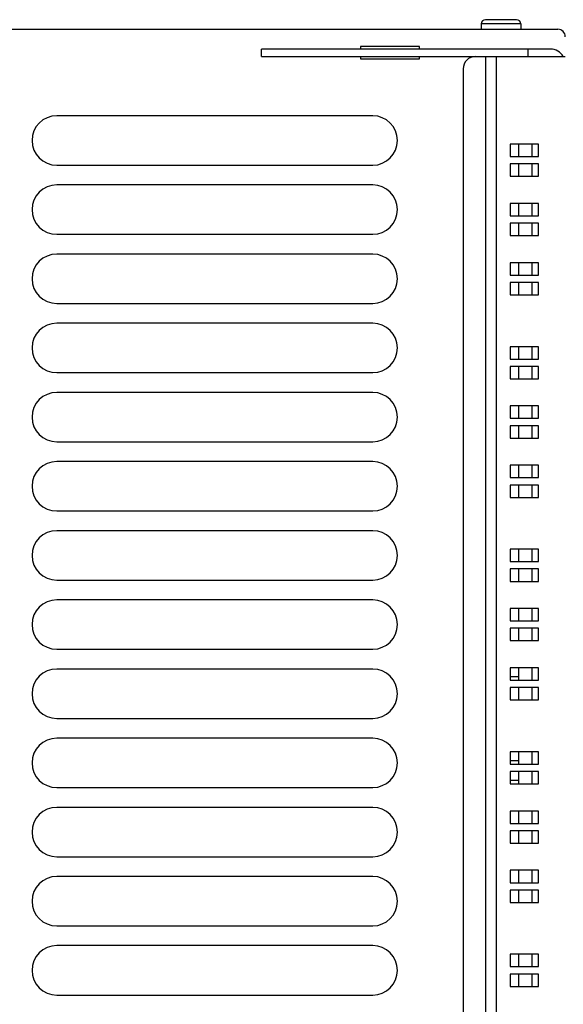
# Model space of a CAD drawing. Extents: x 0 to 594, y 0 to 420.
# Tile 40 of 126: x 215 to 237, y 356 to 396. Entities that reach past the tile are written whole.
import ezdxf

# ---------------------------------------------------------------- set-up
doc = ezdxf.new("R2010")
doc.units = 0
doc.header["$LTSCALE"] = 32.67
doc.layers.get('0').update_dxf_attribs({"linetype": 'CONTINUOUS'})

msp = doc.modelspace()

# ---------------------------------------------------------------- linework, layer by layer
at = {"color": 7, "linetype": 'CONTINUOUS'}
for p, q in [((234.864, 395.503), (233.604, 395.503)), ((198.034, 395.113), (236.534, 395.113)), ((233.434, 395.333), (233.434, 395.113)), ((235.034, 395.333), (233.434, 395.333)), ((235.034, 395.333), (235.034, 395.113)), ((224.534, 394.013), (224.534, 394.313)), ((236.234, 394.313), (224.534, 394.313)), ((228.534, 394.413), (228.534, 394.313)), ((230.934, 394.413), (228.534, 394.413)), ((230.934, 394.313), (230.934, 394.413)), ((235.334, 394.013), (235.334, 394.313)), ((224.534, 394.013), (236.834, 394.013)), ((228.534, 394.013), (228.534, 393.913)), ((228.534, 393.913), (230.934, 393.913)), ((230.934, 393.913), (230.934, 394.013)), ((233.613, 322.813), (233.613, 394.013)), ((234.046, 322.813), (234.046, 394.013)), ((232.701, 393.513), (232.701, 323.313)), ((229.034, 391.613), (216.234, 391.613)), ((234.601, 390.463), (234.601, 389.963)), ((235.751, 390.463), (234.601, 390.463)), ((234.934, 390.463), (234.934, 389.963)), ((235.491, 389.963), (235.491, 390.463)), ((235.751, 389.963), (235.751, 390.463)), ((234.601, 389.963), (235.751, 389.963)), ((216.234, 389.613), (229.034, 389.613)), ((234.601, 389.663), (234.601, 389.163)), ((235.751, 389.663), (234.601, 389.663)), ((234.934, 389.663), (234.934, 389.163)), ((235.491, 389.163), (235.491, 389.663)), ((235.751, 389.163), (235.751, 389.663)), ((234.601, 389.163), (235.751, 389.163)), ((229.034, 388.813), (216.234, 388.813)), ((234.601, 388.063), (234.601, 387.563)), ((235.751, 388.063), (234.601, 388.063)), ((234.934, 388.063), (234.934, 387.563)), ((235.491, 387.563), (235.491, 388.063)), ((235.751, 387.563), (235.751, 388.063)), ((234.601, 387.563), (235.751, 387.563)), ((234.601, 387.263), (234.601, 386.763)), ((235.751, 387.263), (234.601, 387.263)), ((234.934, 387.263), (234.934, 386.763)), ((235.491, 386.763), (235.491, 387.263)), ((235.751, 386.763), (235.751, 387.263)), ((216.234, 386.813), (229.034, 386.813)), ((234.601, 386.763), (235.751, 386.763)), ((229.034, 386.013), (216.234, 386.013)), ((234.601, 385.663), (234.601, 385.163)), ((235.751, 385.663), (234.601, 385.663)), ((234.934, 385.663), (234.934, 385.163)), ((235.491, 385.163), (235.491, 385.663)), ((235.751, 385.163), (235.751, 385.663)), ((234.601, 385.163), (235.751, 385.163)), ((234.601, 384.863), (234.601, 384.363)), ((235.751, 384.863), (234.601, 384.863)), ((234.934, 384.863), (234.934, 384.363)), ((235.491, 384.363), (235.491, 384.863)), ((235.751, 384.363), (235.751, 384.863)), ((234.601, 384.363), (235.751, 384.363)), ((216.234, 384.013), (229.034, 384.013)), ((229.034, 383.213), (216.234, 383.213)), ((234.601, 382.263), (234.601, 381.763)), ((235.751, 382.263), (234.601, 382.263)), ((234.934, 382.263), (234.934, 381.763)), ((235.491, 381.763), (235.491, 382.263)), ((235.751, 381.763), (235.751, 382.263)), ((234.601, 381.763), (235.751, 381.763)), ((216.234, 381.213), (229.034, 381.213)), ((234.601, 381.463), (234.601, 380.963)), ((235.751, 381.463), (234.601, 381.463)), ((234.934, 381.463), (234.934, 380.963)), ((235.491, 380.963), (235.491, 381.463)), ((235.751, 380.963), (235.751, 381.463)), ((234.601, 380.963), (235.751, 380.963)), ((229.034, 380.413), (216.234, 380.413)), ((234.601, 379.863), (234.601, 379.363)), ((235.751, 379.863), (234.601, 379.863)), ((234.934, 379.863), (234.934, 379.363)), ((235.491, 379.363), (235.491, 379.863)), ((235.751, 379.363), (235.751, 379.863)), ((234.601, 379.363), (235.751, 379.363)), ((234.601, 379.063), (234.601, 378.563)), ((235.751, 379.063), (234.601, 379.063)), ((234.934, 379.063), (234.934, 378.563)), ((235.491, 378.563), (235.491, 379.063)), ((235.751, 378.563), (235.751, 379.063)), ((216.234, 378.413), (229.034, 378.413)), ((234.601, 378.563), (235.751, 378.563)), ((229.034, 377.613), (216.234, 377.613)), ((234.601, 377.463), (234.601, 376.963)), ((235.751, 377.463), (234.601, 377.463)), ((234.934, 377.463), (234.934, 376.963)), ((235.491, 376.963), (235.491, 377.463)), ((235.751, 376.963), (235.751, 377.463)), ((234.601, 376.963), (235.751, 376.963)), ((234.601, 376.663), (234.601, 376.163)), ((235.751, 376.663), (234.601, 376.663)), ((234.934, 376.663), (234.934, 376.163)), ((235.491, 376.163), (235.491, 376.663)), ((235.751, 376.163), (235.751, 376.663)), ((234.601, 376.163), (235.751, 376.163)), ((216.234, 375.613), (229.034, 375.613)), ((229.034, 374.813), (216.234, 374.813)), ((234.601, 374.063), (234.601, 373.563)), ((235.751, 374.063), (234.601, 374.063)), ((234.934, 374.063), (234.934, 373.563)), ((235.491, 373.563), (235.491, 374.063)), ((235.751, 373.563), (235.751, 374.063)), ((234.601, 373.563), (235.751, 373.563)), ((234.601, 373.263), (234.601, 372.763)), ((235.751, 373.263), (234.601, 373.263)), ((234.934, 373.263), (234.934, 372.763)), ((235.491, 372.763), (235.491, 373.263)), ((235.751, 372.763), (235.751, 373.263)), ((216.234, 372.813), (229.034, 372.813)), ((234.601, 372.763), (235.751, 372.763)), ((229.034, 372.013), (216.234, 372.013)), ((234.601, 371.663), (234.601, 371.163)), ((235.751, 371.663), (234.601, 371.663)), ((234.934, 371.663), (234.934, 371.163)), ((235.491, 371.163), (235.491, 371.663)), ((235.751, 371.163), (235.751, 371.663)), ((234.601, 371.163), (235.751, 371.163)), ((234.601, 370.863), (234.601, 370.363)), ((235.751, 370.863), (234.601, 370.863)), ((234.934, 370.863), (234.934, 370.363)), ((235.491, 370.363), (235.491, 370.863)), ((235.751, 370.363), (235.751, 370.863)), ((234.601, 370.363), (235.751, 370.363)), ((216.234, 370.013), (229.034, 370.013)), ((229.034, 369.213), (216.234, 369.213)), ((234.601, 369.263), (234.601, 368.763)), ((235.751, 369.263), (234.601, 369.263)), ((234.934, 369.263), (234.934, 368.763)), ((235.491, 368.763), (235.491, 369.263)), ((235.751, 368.763), (235.751, 369.263)), ((234.601, 368.913), (234.934, 368.913)), ((234.601, 368.763), (235.751, 368.763)), ((234.601, 368.463), (234.601, 367.963)), ((235.751, 368.463), (234.601, 368.463)), ((234.934, 368.463), (234.934, 367.963)), ((235.491, 367.963), (235.491, 368.463)), ((235.751, 367.963), (235.751, 368.463)), ((234.601, 367.963), (235.751, 367.963)), ((216.234, 367.213), (229.034, 367.213)), ((229.034, 366.413), (216.234, 366.413)), ((234.601, 365.863), (234.601, 365.363)), ((235.751, 365.863), (234.601, 365.863)), ((234.934, 365.863), (234.934, 365.363)), ((235.491, 365.363), (235.491, 365.863)), ((235.751, 365.363), (235.751, 365.863)), ((234.601, 365.513), (234.934, 365.513)), ((234.601, 365.363), (235.751, 365.363)), ((234.601, 365.063), (234.601, 364.563)), ((235.751, 365.063), (234.601, 365.063)), ((234.934, 365.063), (234.934, 364.563)), ((235.491, 364.563), (235.491, 365.063)), ((235.751, 364.563), (235.751, 365.063)), ((216.234, 364.413), (229.034, 364.413)), ((234.601, 364.713), (234.934, 364.713)), ((234.601, 364.563), (235.751, 364.563)), ((229.034, 363.613), (216.234, 363.613)), ((234.601, 363.463), (234.601, 362.963)), ((235.751, 363.463), (234.601, 363.463)), ((234.934, 363.463), (234.934, 362.963)), ((235.491, 362.963), (235.491, 363.463)), ((235.751, 362.963), (235.751, 363.463)), ((234.601, 362.963), (235.751, 362.963)), ((234.601, 362.663), (234.601, 362.163)), ((235.751, 362.663), (234.601, 362.663)), ((234.934, 362.663), (234.934, 362.163)), ((235.491, 362.163), (235.491, 362.663)), ((235.751, 362.163), (235.751, 362.663)), ((234.601, 362.163), (235.751, 362.163)), ((216.234, 361.613), (229.034, 361.613)), ((229.034, 360.813), (216.234, 360.813)), ((234.601, 361.063), (234.601, 360.563)), ((235.751, 361.063), (234.601, 361.063)), ((234.934, 361.063), (234.934, 360.563)), ((235.491, 360.563), (235.491, 361.063)), ((235.751, 360.563), (235.751, 361.063)), ((234.601, 360.563), (235.751, 360.563)), ((234.601, 360.263), (234.601, 359.763)), ((235.751, 360.263), (234.601, 360.263)), ((234.934, 360.263), (234.934, 359.763)), ((235.491, 359.763), (235.491, 360.263)), ((235.751, 359.763), (235.751, 360.263)), ((234.601, 359.763), (235.751, 359.763)), ((216.234, 358.813), (229.034, 358.813)), ((229.034, 358.013), (216.234, 358.013)), ((235.751, 357.663), (234.601, 357.663)), ((234.601, 357.663), (234.601, 357.163)), ((234.934, 357.663), (234.934, 357.163)), ((235.491, 357.163), (235.491, 357.663)), ((235.751, 357.163), (235.751, 357.663)), ((234.601, 357.163), (235.751, 357.163)), ((235.751, 356.863), (234.601, 356.863)), ((234.601, 356.863), (234.601, 356.363)), ((234.934, 356.863), (234.934, 356.363)), ((235.491, 356.363), (235.491, 356.863)), ((235.751, 356.363), (235.751, 356.863)), ((216.234, 356.013), (229.034, 356.013)), ((234.601, 356.363), (235.751, 356.363))]:
    msp.add_line(p, q, dxfattribs=at)
for centre, radius, start, end in [((233.604, 395.333), 0.17, 90, 180), ((234.864, 395.333), 0.17, 0, 90), ((236.534, 394.813), 0.3, 0, 90), ((236.234, 393.713), 0.6, 30, 90), ((233.201, 393.513), 0.5, 90, 180), ((216.234, 390.613), 1, 90, 270), ((229.034, 390.613), 1, 270, 90), ((216.234, 387.813), 1, 90, 270), ((229.034, 387.813), 1, 270, 90), ((216.234, 385.013), 1, 90, 270), ((229.034, 385.013), 1, 270, 90), ((216.234, 382.213), 1, 90, 270), ((229.034, 382.213), 1, 270, 90), ((216.234, 379.413), 1, 90, 270), ((229.034, 379.413), 1, 270, 90), ((216.234, 376.613), 1, 90, 270), ((229.034, 376.613), 1, 270, 90), ((216.234, 373.813), 1, 90, 270), ((229.034, 373.813), 1, 270, 90), ((216.234, 371.013), 1, 90, 270), ((229.034, 371.013), 1, 270, 90), ((216.234, 368.213), 1, 90, 270), ((229.034, 368.213), 1, 270, 90), ((216.234, 365.413), 1, 90, 270), ((229.034, 365.413), 1, 270, 90), ((216.234, 362.613), 1, 90, 270), ((229.034, 362.613), 1, 270, 90), ((216.234, 359.813), 1, 90, 270), ((229.034, 359.813), 1, 270, 90), ((216.234, 357.013), 1, 90, 270), ((229.034, 357.013), 1, 270, 90)]:
    msp.add_arc(centre, radius, start, end, dxfattribs=at)

doc.saveas('drawing.dxf')
